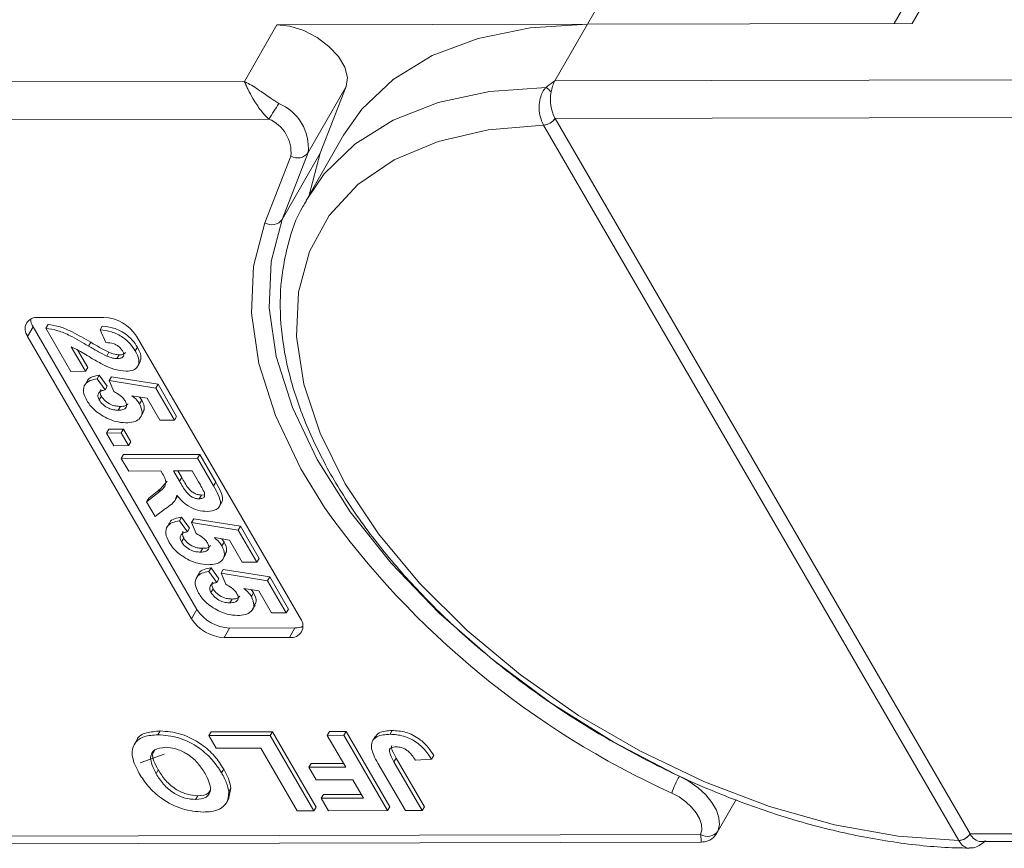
# Model space of a CAD drawing. Header units: millimetres. Extents: x 2517 to 3439, y -761 to -109.
# Tile 34 of 49: x 3160 to 3189, y -296 to -271. Entities that reach past the tile are written whole.
import ezdxf

# ---------------------------------------------------------------- set-up
doc = ezdxf.new("R2010")
doc.units = ezdxf.units.MM

msp = doc.modelspace()

# ---------------------------------------------------------------- linework, layer by layer
at = {"color": 7, "linetype": 'Continuous', "lineweight": 15}
for p, q in [((3176.839, -271.545), (3177.978, -269.563)), ((3186.585, -271.524), (3187.724, -269.542)), ((3186.992, -269.874), (3186.044, -271.525)), ((3186.585, -271.524), (3176.839, -271.545)), ((3167.52, -271.566), (3166.544, -273.265)), ((3167.52, -271.566), (3176.839, -271.545)), ((3175.863, -273.244), (3176.839, -271.545)), ((3166.544, -273.265), (3145.817, -273.311)), ((3196.59, -273.199), (3175.863, -273.244)), ((3168.459, -275.402), (3169.598, -273.42)), ((3168.819, -275.423), (3169.598, -273.42)), ((3145.819, -274.442), (3167.276, -274.395)), ((3175.866, -274.376), (3197.323, -274.328)), ((3175.867, -274.378), (3175.866, -274.376)), ((3188.323, -295.844), (3175.867, -274.378)), ((3175.522, -274.574), (3175.524, -274.576)), ((3175.524, -274.576), (3187.98, -296.043)), ((3169.523, -274.875), (3168.433, -276.772)), ((3167.941, -275.505), (3167.162, -277.507)), ((3167.68, -277.405), (3168.459, -275.402)), ((3168.819, -275.423), (3167.68, -277.405)), ((3168.487, -276.677), (3168.819, -275.423)), ((3160.366, -280.35), (3162.325, -280.346)), ((3160.203, -280.634), (3160.04, -280.917)), ((3165.121, -289.109), (3160.203, -280.634)), ((3160.586, -280.673), (3160.651, -280.56)), ((3161.336, -281.966), (3160.586, -280.673)), ((3162.212, -280.721), (3162.277, -280.607)), ((3164.958, -289.392), (3160.04, -280.917)), ((3162.389, -281.101), (3162.212, -280.721)), ((3163.306, -280.91), (3168.224, -289.385)), ((3161.349, -281.231), (3161.776, -281.965)), ((3161.868, -281.206), (3161.933, -281.093)), ((3163.27, -281.354), (3163.335, -281.241)), ((3161.531, -281.318), (3161.841, -281.852)), ((3162.413, -281.508), (3162.478, -281.395)), ((3162.721, -281.583), (3162.786, -281.469)), ((3161.776, -281.965), (3161.841, -281.852)), ((3163.335, -281.827), (3163.416, -281.685)), ((3161.776, -281.965), (3161.336, -281.966)), ((3162.122, -282.193), (3162.188, -282.08)), ((3162.188, -282.08), (3162.428, -282.409)), ((3162.49, -282.243), (3162.555, -282.13)), ((3162.555, -282.13), (3163.952, -282.355)), ((3161.824, -282.256), (3161.743, -282.398)), ((3162.122, -282.193), (3162.363, -282.523)), ((3162.363, -282.523), (3162.428, -282.409)), ((3162.628, -282.575), (3162.49, -282.243)), ((3162.49, -282.243), (3163.887, -282.468)), ((3163.887, -282.468), (3163.952, -282.355)), ((3163.887, -282.468), (3164.446, -283.432)), ((3163.952, -282.355), (3164.511, -283.319)), ((3162.187, -282.825), (3162.252, -282.712)), ((3163.625, -282.774), (3163.171, -282.698)), ((3163.395, -282.736), (3163.464, -282.828)), ((3162.757, -283.131), (3162.822, -283.018)), ((3163.399, -282.942), (3163.464, -282.828)), ((3164.007, -283.433), (3163.625, -282.774)), ((3163.428, -283.343), (3163.51, -283.201)), ((3164.446, -283.432), (3164.511, -283.319)), ((3164.446, -283.432), (3164.007, -283.433)), ((3162.41, -283.817), (3162.475, -283.704)), ((3162.41, -283.817), (3162.85, -283.816)), ((3162.631, -284.197), (3162.41, -283.817)), ((3162.475, -283.704), (3162.915, -283.703)), ((3162.85, -283.816), (3162.915, -283.703)), ((3162.85, -283.816), (3163.07, -284.196)), ((3162.915, -283.703), (3163.135, -284.083)), ((3163.07, -284.196), (3162.631, -284.197)), ((3163.07, -284.196), (3163.135, -284.083)), ((3162.851, -284.578), (3162.916, -284.464)), ((3162.916, -284.464), (3165.203, -284.459)), ((3165.137, -284.573), (3165.203, -284.459)), ((3165.203, -284.459), (3165.684, -285.289)), ((3162.851, -284.578), (3165.137, -284.573)), ((3163.072, -284.958), (3162.851, -284.578)), ((3165.137, -284.573), (3165.619, -285.403)), ((3164.039, -284.956), (3163.072, -284.958)), ((3164.089, -285.041), (3164.039, -284.956)), ((3164.977, -284.954), (3164.42, -284.955)), ((3164.42, -284.955), (3164.598, -285.261)), ((3164.551, -284.955), (3164.663, -285.148)), ((3165.165, -285.277), (3164.977, -284.954)), ((3164.029, -285.487), (3164.222, -285.26)), ((3164.598, -285.261), (3164.663, -285.148)), ((3165.619, -285.403), (3165.684, -285.289)), ((3163.608, -285.883), (3163.964, -285.6)), ((3163.674, -285.769), (3164.029, -285.487)), ((3163.964, -285.6), (3164.029, -285.487)), ((3164.453, -285.849), (3164.535, -285.707)), ((3165.19, -285.791), (3165.255, -285.678)), ((3165.255, -285.678), (3165.313, -285.668)), ((3163.608, -285.883), (3163.674, -285.769)), ((3163.866, -286.327), (3163.608, -285.883)), ((3165.789, -286.032), (3165.87, -285.89)), ((3164.18, -286.086), (3163.866, -286.327)), ((3164.296, -286.515), (3164.214, -286.657)), ((3164.594, -286.452), (3164.659, -286.339)), ((3164.594, -286.452), (3164.835, -286.782)), ((3164.659, -286.339), (3164.9, -286.669)), ((3164.961, -286.502), (3165.026, -286.389)), ((3165.1, -286.834), (3164.961, -286.502)), ((3164.961, -286.502), (3166.359, -286.728)), ((3165.026, -286.389), (3166.424, -286.614)), ((3164.835, -286.782), (3164.9, -286.669)), ((3166.359, -286.728), (3166.424, -286.614)), ((3166.359, -286.728), (3166.918, -287.691)), ((3166.424, -286.614), (3166.983, -287.578)), ((3164.658, -287.085), (3164.723, -286.971)), ((3166.096, -287.034), (3165.643, -286.957)), ((3165.867, -286.995), (3165.935, -287.088)), ((3165.87, -287.201), (3165.935, -287.088)), ((3166.478, -287.692), (3166.096, -287.034)), ((3165.228, -287.39), (3165.294, -287.277)), ((3165.9, -287.602), (3165.981, -287.46)), ((3166.918, -287.691), (3166.478, -287.692)), ((3166.918, -287.691), (3166.983, -287.578)), ((3165.178, -288.037), (3165.097, -288.178)), ((3165.477, -287.974), (3165.542, -287.86)), ((3165.477, -287.974), (3165.717, -288.303)), ((3165.542, -287.86), (3165.782, -288.19)), ((3165.844, -288.024), (3165.909, -287.91)), ((3165.983, -288.356), (3165.844, -288.024)), ((3165.844, -288.024), (3167.241, -288.249)), ((3165.909, -287.91), (3167.306, -288.136)), ((3165.717, -288.303), (3165.782, -288.19)), ((3167.241, -288.249), (3167.306, -288.136)), ((3167.241, -288.249), (3167.8, -289.212)), ((3167.306, -288.136), (3167.865, -289.099)), ((3165.541, -288.606), (3165.606, -288.492)), ((3166.979, -288.555), (3166.525, -288.478)), ((3166.749, -288.516), (3166.818, -288.609)), ((3166.753, -288.722), (3166.818, -288.609)), ((3167.361, -289.213), (3166.979, -288.555)), ((3166.111, -288.911), (3166.176, -288.798)), ((3165.121, -289.109), (3164.958, -289.392)), ((3166.782, -289.123), (3166.864, -288.982)), ((3167.8, -289.212), (3167.361, -289.213)), ((3167.8, -289.212), (3167.865, -289.099)), ((3166.102, -289.672), (3165.939, -289.955)), ((3168.061, -289.668), (3166.102, -289.672)), ((3168.061, -289.668), (3167.899, -289.951)), ((3167.899, -289.951), (3165.939, -289.955)), ((3163.95, -292.873), (3164.016, -292.759)), ((3165.478, -292.898), (3165.543, -292.785)), ((3165.543, -292.785), (3167.386, -292.781)), ((3167.321, -292.894), (3167.386, -292.781)), ((3167.386, -292.781), (3168.697, -295.041)), ((3169.029, -292.89), (3169.094, -292.777)), ((3169.094, -292.777), (3169.596, -292.776)), ((3169.531, -292.889), (3169.596, -292.776)), ((3169.596, -292.776), (3170.908, -295.036)), ((3170.918, -292.857), (3170.983, -292.744)), ((3163.314, -293.033), (3163.232, -293.175)), ((3165.478, -292.898), (3167.321, -292.894)), ((3165.697, -293.275), (3165.478, -292.898)), ((3167.321, -292.894), (3168.632, -295.154)), ((3169.029, -292.89), (3169.531, -292.889)), ((3169.584, -293.847), (3169.029, -292.89)), ((3169.531, -292.889), (3170.843, -295.149)), ((3170.463, -292.93), (3170.382, -293.072)), ((3167.037, -293.272), (3165.697, -293.275)), ((3168.13, -295.155), (3167.037, -293.272)), ((3164.134, -293.459), (3163.413, -293.718)), ((3171.032, -293.684), (3171.097, -293.571)), ((3171.032, -293.684), (3171.881, -295.147)), ((3171.097, -293.571), (3171.946, -295.034)), ((3172.162, -293.609), (3171.677, -293.639)), ((3172.162, -293.609), (3172.227, -293.496)), ((3163.894, -294.041), (3163.959, -293.928)), ((3165.858, -294.015), (3165.923, -293.902)), ((3168.478, -293.849), (3168.543, -293.736)), ((3168.478, -293.849), (3169.584, -293.847)), ((3168.697, -294.226), (3168.478, -293.849)), ((3168.543, -293.736), (3169.518, -293.734)), ((3171.379, -295.148), (3170.552, -293.723)), ((3169.802, -294.223), (3168.697, -294.226)), ((3170.122, -294.774), (3169.802, -294.223)), ((3166.14, -294.477), (3166.068, -294.803)), ((3166.075, -294.59), (3166.14, -294.477)), ((3165.078, -294.814), (3165.143, -294.701)), ((3165.996, -294.931), (3166.078, -294.79)), ((3168.849, -294.777), (3168.914, -294.663)), ((3168.849, -294.777), (3170.122, -294.774)), ((3169.067, -295.153), (3168.849, -294.777)), ((3168.914, -294.663), (3170.056, -294.661)), ((3180.731, -295.809), (3181.301, -294.817)), ((3168.632, -295.154), (3168.13, -295.155)), ((3168.632, -295.154), (3168.697, -295.041)), ((3170.843, -295.149), (3169.067, -295.153)), ((3170.843, -295.149), (3170.908, -295.036)), ((3171.881, -295.147), (3171.379, -295.148)), ((3171.881, -295.147), (3171.946, -295.034)), ((3180.236, -295.864), (3158.277, -295.913)), ((3187.98, -296.043), (3187.982, -296.046)), ((3188.324, -295.846), (3188.323, -295.844)), ((3210.282, -295.797), (3188.324, -295.846)), ((3188.651, -296.08), (3210.301, -296.032)), ((3158.605, -296.146), (3180.255, -296.098))]:
    msp.add_line(p, q, dxfattribs=at)
at = {"color": 7, "linetype": 'Continuous', "lineweight": 15, "flags": 128}
for points in [[(3169.598, -273.42), (3169.635, -273.148), (3169.556, -272.841), (3169.367, -272.521), (3169.082, -272.216), (3168.725, -271.949), (3168.324, -271.741), (3167.912, -271.61), (3167.52, -271.566)], [(3176.839, -271.545), (3175.122, -271.655), (3173.558, -271.972), (3172.178, -272.492), (3171.006, -273.205), (3170.066, -274.098), (3169.523, -274.875)], [(3175.596, -273.444), (3173.903, -273.569), (3172.363, -273.9), (3171.007, -274.429), (3169.857, -275.148), (3168.936, -276.043), (3168.397, -276.835)], [(3187.98, -296.043), (3186.159, -295.912), (3184.255, -295.571), (3182.305, -295.025), (3180.35, -294.287), (3178.426, -293.369), (3176.573, -292.292), (3174.828, -291.076), (3173.225, -289.745), (3171.796, -288.326), (3170.57, -286.846), (3169.57, -285.337), (3168.818, -283.826), (3168.326, -282.346), (3168.107, -280.924), (3168.163, -279.589), (3168.494, -278.368), (3169.093, -277.285), (3169.949, -276.362), (3171.043, -275.617), (3172.356, -275.064), (3173.859, -274.715), (3175.524, -274.576)], [(3179.455, -294.043), (3177.633, -293.091), (3175.751, -291.92), (3173.988, -290.618), (3172.377, -289.21), (3170.946, -287.722), (3169.723, -286.181), (3168.73, -284.616), (3167.984, -283.054), (3167.5, -281.524), (3167.286, -280.056), (3167.346, -278.674), (3167.68, -277.405)], [(3167.162, -277.507), (3166.82, -278.807), (3166.758, -280.222), (3166.977, -281.727), (3167.473, -283.294), (3168.237, -284.894), (3168.948, -286.054)], [(3179.6, -294.112), (3179.89, -294.27), (3180.157, -294.46), (3180.389, -294.674), (3180.576, -294.903), (3180.71, -295.137), (3180.786, -295.365), (3180.8, -295.579), (3180.751, -295.769)], [(3179.372, -294.621), (3179.59, -294.74), (3179.79, -294.883), (3179.964, -295.043), (3180.104, -295.215), (3180.205, -295.39), (3180.262, -295.561), (3180.272, -295.722), (3180.236, -295.864)]]:
    msp.add_lwpolyline(points, dxfattribs=at)
at = {"color": 7, "linetype": 'Continuous', "lineweight": 15}
for centre, radius, start, end in [((3176.763, -273.74), 1.027, 151.137, 171.0902), ((3175.165, -274.073), 0.763, 40.1491, 55.5658), ((3176.96, -273.808), 1.233, 169.4134, 207.4295), ((3161.53, -270.452), 6.969, 325.5444, 330.1305), ((3167.01, -275.265), 1.455, 354.5664, 67.2376), ((3166.854, -275.401), 1.091, 354.5664, 67.2376), ((3175.502, -274.142), 0.432, 272.6947, 327.2216), ((3175.504, -274.147), 0.43, 272.7339, 327.5146), ((3168.144, -275.171), 0.391, 238.5972, 323.7029), ((3167.365, -277.174), 0.391, 238.5972, 323.7029), ((3160.311, -280.695), 0.349, 80.921, 219.3383), ((3160.634, -280.362), 0.51, 184.4162, 212.2288), ((3162.272, -281.574), 1.229, 32.7297, 87.5188), ((3190.079, -270.968), 25.964, 215.5235, 245.6452), ((3166.155, -288.444), 1.229, 212.7297, 267.5188), ((3165.992, -288.727), 1.229, 212.7297, 267.5188), ((3167.954, -289.606), 0.349, 260.921, 39.3383), ((3168.079, -289.158), 0.51, 268.0228, 295.8286), ((3181.985, -295.482), 2.751, 150.1208, 161.7639), ((3180.443, -295.542), 0.383, 237.2666, 323.7036), ((3187.959, -295.613), 0.43, 272.7339, 327.5146), ((3187.961, -295.618), 0.429, 272.7662, 327.8058), ((3188.69, -295.679), 0.403, 204.5137, 264.4226)]:
    msp.add_arc(centre, radius, start, end, dxfattribs=at)
for points, knots in [([(3166.544, -273.265), (3166.545, -273.266), (3166.551, -273.268), (3166.57, -273.278), (3166.594, -273.29), (3166.732, -273.362), (3166.968, -273.51), (3167.3, -273.746), (3167.498, -273.874), (3167.573, -273.923)], [0, 0, 0, 0, 0.005088, 0.020369, 0.070807, 0.089086, 0.500311, 0.809226, 1, 1, 1, 1]), ([(3167.276, -274.395), (3167.24, -274.36), (3167.166, -274.289), (3167.054, -274.155), (3166.939, -274), (3166.855, -273.869), (3166.755, -273.702), (3166.675, -273.552), (3166.609, -273.413), (3166.582, -273.353), (3166.568, -273.321), (3166.56, -273.302), (3166.553, -273.287), (3166.549, -273.277), (3166.546, -273.272), (3166.545, -273.268), (3166.544, -273.266), (3166.544, -273.265)], [0, 0, 0, 0, 0.1010295, 0.2049461, 0.3371683, 0.4742971, 0.5161999, 0.7436507, 0.8530899, 0.914248, 0.9321698, 0.9601369, 0.976545, 0.9861936, 0.994698, 0.9959318, 1, 1, 1, 1]), ([(3175.863, -273.244), (3175.862, -273.245), (3175.787, -273.298), (3175.695, -273.362), (3175.611, -273.432), (3175.596, -273.444)], [0, 0, 0, 0, 0.012087, 0.82463, 1, 1, 1, 1]), ([(3175.596, -273.444), (3175.577, -273.465), (3175.518, -273.532), (3175.442, -273.679), (3175.388, -273.899), (3175.386, -274.155), (3175.433, -274.394), (3175.495, -274.518), (3175.522, -274.574)], [0, 0, 0, 0, 0.07361, 0.225281, 0.412719, 0.616054, 0.826783, 1, 1, 1, 1]), ([(3168.408, -276.851), (3168.371, -276.906), (3168.107, -277.299), (3167.83, -278.151), (3167.599, -279.382), (3167.62, -280.703), (3167.867, -282.085), (3168.345, -283.512), (3169.048, -284.96), (3169.963, -286.407), (3171.074, -287.825), (3172.361, -289.194), (3173.804, -290.491), (3175.379, -291.698), (3177.061, -292.796), (3178.825, -293.769), (3180.643, -294.602), (3182.487, -295.281), (3184.33, -295.796), (3186.142, -296.133), (3187.462, -296.264), (3188.164, -296.271), (3188.303, -296.272)], [0, 0, 0, 0, 0.008583, 0.060908, 0.11324, 0.166069, 0.219655, 0.27393, 0.328643, 0.383549, 0.438467, 0.49333, 0.548126, 0.602866, 0.657573, 0.712269, 0.766979, 0.821722, 0.876527, 0.931418, 0.986418, 1, 1, 1, 1]), ([(3160.586, -280.673), (3160.705, -280.692), (3160.944, -280.729), (3161.387, -280.924), (3161.686, -281.099), (3161.868, -281.206)], [0, 0, 0, 0, 0.279551, 0.559332, 1, 1, 1, 1]), ([(3160.651, -280.56), (3160.77, -280.578), (3161.009, -280.615), (3161.452, -280.811), (3161.751, -280.986), (3161.933, -281.093)], [0, 0, 0, 0, 0.279551, 0.559332, 1, 1, 1, 1]), ([(3162.277, -280.607), (3162.39, -280.621), (3162.614, -280.647), (3162.952, -280.81), (3163.194, -281.026), (3163.288, -281.17), (3163.335, -281.241)], [0, 0, 0, 0, 0.280752, 0.55897, 0.779275, 1, 1, 1, 1]), ([(3162.212, -280.721), (3162.325, -280.734), (3162.549, -280.76), (3162.887, -280.923), (3163.129, -281.14), (3163.223, -281.283), (3163.27, -281.354)], [0, 0, 0, 0, 0.280752, 0.55897, 0.779275, 1, 1, 1, 1]), ([(3162.316, -281.772), (3162.205, -281.712), (3162.023, -281.613), (3161.778, -281.461), (3161.57, -281.331), (3161.423, -281.264), (3161.349, -281.231)], [0, 0, 0, 0, 0.339985, 0.560186, 0.78038, 1, 1, 1, 1]), ([(3161.868, -281.206), (3161.968, -281.266), (3162.147, -281.372), (3162.331, -281.466), (3162.413, -281.508)], [0, 0, 0, 0, 0.560235, 1, 1, 1, 1]), ([(3161.933, -281.093), (3162.033, -281.152), (3162.212, -281.259), (3162.397, -281.353), (3162.478, -281.395)], [0, 0, 0, 0, 0.5602349, 1, 1, 1, 1]), ([(3162.884, -281.347), (3162.866, -281.32), (3162.83, -281.264), (3162.739, -281.19), (3162.583, -281.116), (3162.469, -281.107), (3162.389, -281.101)], [0, 0, 0, 0, 0.187236, 0.374084, 0.560696, 1, 1, 1, 1]), ([(3163.335, -281.241), (3163.381, -281.328), (3163.47, -281.498), (3163.426, -281.632), (3163.405, -281.698)], [0, 0, 0, 0, 0.511088, 1, 1, 1, 1]), ([(3162.413, -281.508), (3162.472, -281.531), (3162.578, -281.572), (3162.677, -281.579), (3162.721, -281.583)], [0, 0, 0, 0, 0.560117, 1, 1, 1, 1]), ([(3162.478, -281.395), (3162.537, -281.418), (3162.644, -281.459), (3162.742, -281.466), (3162.786, -281.469)], [0, 0, 0, 0, 0.5601166, 1, 1, 1, 1]), ([(3162.721, -281.583), (3162.762, -281.58), (3162.846, -281.576), (3162.92, -281.52), (3162.929, -281.435), (3162.899, -281.377), (3162.884, -281.347)], [0, 0, 0, 0, 0.2806635, 0.5594614, 0.7793655, 1, 1, 1, 1]), ([(3162.786, -281.469), (3162.829, -281.468), (3162.912, -281.465), (3162.953, -281.421), (3162.973, -281.4)], [0, 0, 0, 0, 0.520649, 1, 1, 1, 1]), ([(3163.27, -281.354), (3163.313, -281.44), (3163.4, -281.611), (3163.366, -281.818), (3163.222, -281.944), (3163.074, -281.956), (3163, -281.963)], [0, 0, 0, 0, 0.280568, 0.55975, 0.779795, 1, 1, 1, 1]), ([(3163, -281.963), (3162.875, -281.95), (3162.651, -281.927), (3162.419, -281.82), (3162.316, -281.772)], [0, 0, 0, 0, 0.558458, 1, 1, 1, 1]), ([(3161.826, -282.275), (3161.828, -282.264), (3161.842, -282.194), (3161.974, -282.123), (3162.116, -282.094), (3162.188, -282.08)], [0, 0, 0, 0, 0.0835018, 0.5413674, 1, 1, 1, 1]), ([(3161.815, -282.842), (3161.771, -282.751), (3161.683, -282.569), (3161.741, -282.357), (3161.902, -282.233), (3162.049, -282.206), (3162.122, -282.193)], [0, 0, 0, 0, 0.279948, 0.559031, 0.779331, 1, 1, 1, 1]), ([(3162.363, -282.523), (3162.318, -282.531), (3162.227, -282.548), (3162.157, -282.625), (3162.139, -282.721), (3162.171, -282.791), (3162.187, -282.825)], [0, 0, 0, 0, 0.2802995, 0.5599611, 0.7800424, 1, 1, 1, 1]), ([(3162.238, -282.512), (3162.234, -282.516), (3162.209, -282.539), (3162.206, -282.61), (3162.237, -282.678), (3162.252, -282.712)], [0, 0, 0, 0, 0.083768, 0.542013, 1, 1, 1, 1]), ([(3162.252, -282.712), (3162.286, -282.76), (3162.355, -282.857), (3162.524, -282.965), (3162.687, -283.012), (3162.777, -283.016), (3162.822, -283.018)], [0, 0, 0, 0, 0.279573, 0.558664, 0.778923, 1, 1, 1, 1]), ([(3162.965, -282.852), (3162.944, -282.821), (3162.902, -282.76), (3162.786, -282.661), (3162.688, -282.608), (3162.628, -282.575)], [0, 0, 0, 0, 0.279963, 0.560065, 1, 1, 1, 1]), ([(3163.171, -282.698), (3163.223, -282.741), (3163.315, -282.817), (3163.373, -282.903), (3163.399, -282.942)], [0, 0, 0, 0, 0.559888, 1, 1, 1, 1]), ([(3162.417, -283.372), (3162.273, -283.289), (3162.015, -283.141), (3161.876, -282.934), (3161.815, -282.842)], [0, 0, 0, 0, 0.558353, 1, 1, 1, 1]), ([(3162.187, -282.825), (3162.221, -282.874), (3162.29, -282.97), (3162.459, -283.078), (3162.622, -283.126), (3162.712, -283.129), (3162.757, -283.131)], [0, 0, 0, 0, 0.279573, 0.558664, 0.778923, 1, 1, 1, 1]), ([(3162.757, -283.131), (3162.808, -283.129), (3162.909, -283.124), (3163.002, -283.059), (3163.017, -282.958), (3162.982, -282.887), (3162.965, -282.852)], [0, 0, 0, 0, 0.280898, 0.55946, 0.779497, 1, 1, 1, 1]), ([(3162.822, -283.018), (3162.874, -283.016), (3162.975, -283.013), (3163.028, -282.961), (3163.053, -282.936)], [0, 0, 0, 0, 0.518665, 1, 1, 1, 1]), ([(3163.399, -282.942), (3163.436, -283.031), (3163.512, -283.211), (3163.41, -283.398), (3163.224, -283.498), (3163.066, -283.507), (3162.987, -283.511)], [0, 0, 0, 0, 0.2790069, 0.5586194, 0.7790735, 1, 1, 1, 1]), ([(3163.464, -282.828), (3163.507, -282.921), (3163.576, -283.069), (3163.509, -283.168), (3163.484, -283.206)], [0, 0, 0, 0, 0.621608, 1, 1, 1, 1]), ([(3162.987, -283.511), (3162.884, -283.504), (3162.7, -283.491), (3162.503, -283.409), (3162.417, -283.372)], [0, 0, 0, 0, 0.5595341, 1, 1, 1, 1]), ([(3163.964, -285.6), (3164.062, -285.529), (3164.197, -285.429), (3164.184, -285.201), (3164.12, -285.095), (3164.089, -285.041)], [0, 0, 0, 0, 0.561022, 0.779295, 1, 1, 1, 1]), ([(3164.598, -285.261), (3164.658, -285.373), (3164.734, -285.513), (3164.879, -285.676), (3164.979, -285.744), (3165.09, -285.785), (3165.157, -285.789), (3165.19, -285.791)], [0, 0, 0, 0, 0.500962, 0.625785, 0.750436, 0.875032, 1, 1, 1, 1]), ([(3164.663, -285.148), (3164.724, -285.26), (3164.799, -285.4), (3164.944, -285.563), (3165.044, -285.63), (3165.155, -285.672), (3165.222, -285.676), (3165.255, -285.678)], [0, 0, 0, 0, 0.500962, 0.625785, 0.750436, 0.875032, 1, 1, 1, 1]), ([(3165.333, -285.579), (3165.303, -285.523), (3165.249, -285.422), (3165.191, -285.321), (3165.165, -285.277)], [0, 0, 0, 0, 0.559921, 1, 1, 1, 1]), ([(3165.619, -285.403), (3165.669, -285.492), (3165.77, -285.671), (3165.848, -285.9), (3165.793, -286.04), (3165.678, -286.144), (3165.529, -286.16), (3165.431, -286.171)], [0, 0, 0, 0, 0.251143, 0.500527, 0.625735, 0.75105, 1, 1, 1, 1]), ([(3165.684, -285.289), (3165.734, -285.379), (3165.833, -285.557), (3165.917, -285.782), (3165.871, -285.876), (3165.858, -285.903)], [0, 0, 0, 0, 0.4173287, 0.8317341, 1, 1, 1, 1]), ([(3164.514, -285.677), (3164.5, -285.737), (3164.476, -285.837), (3164.377, -285.939), (3164.282, -286.015), (3164.214, -286.063), (3164.18, -286.086)], [0, 0, 0, 0, 0.339579, 0.559591, 0.779787, 1, 1, 1, 1]), ([(3165.431, -286.171), (3165.339, -286.165), (3165.155, -286.152), (3164.872, -286.024), (3164.657, -285.853), (3164.562, -285.735), (3164.514, -285.677)], [0, 0, 0, 0, 0.2799536, 0.5589329, 0.7791735, 1, 1, 1, 1]), ([(3165.19, -285.791), (3165.226, -285.788), (3165.297, -285.783), (3165.369, -285.711), (3165.346, -285.629), (3165.333, -285.579)], [0, 0, 0, 0, 0.281129, 0.561183, 1, 1, 1, 1]), ([(3164.286, -287.101), (3164.242, -287.01), (3164.154, -286.828), (3164.212, -286.616), (3164.373, -286.492), (3164.52, -286.466), (3164.594, -286.452)], [0, 0, 0, 0, 0.279948, 0.559031, 0.779331, 1, 1, 1, 1]), ([(3164.297, -286.534), (3164.3, -286.523), (3164.313, -286.453), (3164.445, -286.382), (3164.588, -286.353), (3164.659, -286.339)], [0, 0, 0, 0, 0.083502, 0.541367, 1, 1, 1, 1]), ([(3164.835, -286.782), (3164.789, -286.79), (3164.699, -286.807), (3164.628, -286.884), (3164.61, -286.981), (3164.642, -287.05), (3164.658, -287.085)], [0, 0, 0, 0, 0.2802995, 0.5599611, 0.7800424, 1, 1, 1, 1]), ([(3164.709, -286.771), (3164.705, -286.775), (3164.681, -286.799), (3164.678, -286.869), (3164.708, -286.937), (3164.723, -286.971)], [0, 0, 0, 0, 0.0837684, 0.5420129, 1, 1, 1, 1]), ([(3165.436, -287.111), (3165.416, -287.08), (3165.374, -287.019), (3165.258, -286.92), (3165.16, -286.867), (3165.1, -286.834)], [0, 0, 0, 0, 0.279963, 0.560065, 1, 1, 1, 1]), ([(3164.888, -287.631), (3164.744, -287.549), (3164.486, -287.4), (3164.347, -287.193), (3164.286, -287.101)], [0, 0, 0, 0, 0.558353, 1, 1, 1, 1]), ([(3164.658, -287.085), (3164.693, -287.133), (3164.761, -287.229), (3164.931, -287.338), (3165.094, -287.385), (3165.183, -287.388), (3165.228, -287.39)], [0, 0, 0, 0, 0.279573, 0.558664, 0.778923, 1, 1, 1, 1]), ([(3164.723, -286.971), (3164.758, -287.02), (3164.826, -287.116), (3164.996, -287.224), (3165.159, -287.272), (3165.248, -287.275), (3165.294, -287.277)], [0, 0, 0, 0, 0.279573, 0.558664, 0.778923, 1, 1, 1, 1]), ([(3165.228, -287.39), (3165.279, -287.388), (3165.381, -287.383), (3165.473, -287.318), (3165.488, -287.217), (3165.454, -287.146), (3165.436, -287.111)], [0, 0, 0, 0, 0.280898, 0.55946, 0.779497, 1, 1, 1, 1]), ([(3165.294, -287.277), (3165.346, -287.276), (3165.447, -287.273), (3165.499, -287.221), (3165.524, -287.195)], [0, 0, 0, 0, 0.518665, 1, 1, 1, 1]), ([(3165.87, -287.201), (3165.908, -287.29), (3165.984, -287.47), (3165.881, -287.658), (3165.696, -287.757), (3165.538, -287.766), (3165.459, -287.771)], [0, 0, 0, 0, 0.279007, 0.558619, 0.779074, 1, 1, 1, 1]), ([(3165.643, -286.957), (3165.695, -287), (3165.787, -287.076), (3165.845, -287.163), (3165.87, -287.201)], [0, 0, 0, 0, 0.559888, 1, 1, 1, 1]), ([(3165.935, -287.088), (3165.978, -287.18), (3166.047, -287.328), (3165.98, -287.428), (3165.955, -287.465)], [0, 0, 0, 0, 0.621608, 1, 1, 1, 1]), ([(3165.459, -287.771), (3165.356, -287.763), (3165.171, -287.751), (3164.975, -287.668), (3164.888, -287.631)], [0, 0, 0, 0, 0.559534, 1, 1, 1, 1]), ([(3165.169, -288.622), (3165.125, -288.531), (3165.037, -288.349), (3165.095, -288.137), (3165.256, -288.013), (3165.403, -287.987), (3165.477, -287.974)], [0, 0, 0, 0, 0.279948, 0.559031, 0.779331, 1, 1, 1, 1]), ([(3165.18, -288.055), (3165.182, -288.045), (3165.196, -287.975), (3165.328, -287.903), (3165.47, -287.875), (3165.542, -287.86)], [0, 0, 0, 0, 0.083502, 0.541367, 1, 1, 1, 1]), ([(3165.717, -288.303), (3165.672, -288.312), (3165.581, -288.329), (3165.511, -288.406), (3165.493, -288.502), (3165.525, -288.571), (3165.541, -288.606)], [0, 0, 0, 0, 0.2803, 0.559961, 0.780042, 1, 1, 1, 1]), ([(3165.592, -288.292), (3165.588, -288.296), (3165.563, -288.32), (3165.561, -288.39), (3165.591, -288.458), (3165.606, -288.492)], [0, 0, 0, 0, 0.0837684, 0.5420129, 1, 1, 1, 1]), ([(3166.319, -288.632), (3166.298, -288.602), (3166.256, -288.541), (3166.141, -288.441), (3166.042, -288.388), (3165.983, -288.356)], [0, 0, 0, 0, 0.279963, 0.560065, 1, 1, 1, 1]), ([(3165.771, -289.153), (3165.627, -289.07), (3165.369, -288.922), (3165.23, -288.714), (3165.169, -288.622)], [0, 0, 0, 0, 0.558353, 1, 1, 1, 1]), ([(3165.541, -288.606), (3165.575, -288.654), (3165.644, -288.751), (3165.813, -288.859), (3165.976, -288.906), (3166.066, -288.91), (3166.111, -288.911)], [0, 0, 0, 0, 0.279573, 0.558664, 0.778923, 1, 1, 1, 1]), ([(3165.606, -288.492), (3165.64, -288.541), (3165.709, -288.637), (3165.878, -288.746), (3166.041, -288.793), (3166.131, -288.796), (3166.176, -288.798)], [0, 0, 0, 0, 0.279573, 0.558664, 0.778923, 1, 1, 1, 1]), ([(3166.111, -288.911), (3166.162, -288.909), (3166.263, -288.904), (3166.356, -288.839), (3166.371, -288.738), (3166.336, -288.668), (3166.319, -288.632)], [0, 0, 0, 0, 0.280898, 0.55946, 0.779497, 1, 1, 1, 1]), ([(3166.525, -288.478), (3166.577, -288.521), (3166.669, -288.597), (3166.727, -288.684), (3166.753, -288.722)], [0, 0, 0, 0, 0.5598879, 1, 1, 1, 1]), ([(3166.818, -288.609), (3166.861, -288.701), (3166.93, -288.849), (3166.863, -288.949), (3166.838, -288.986)], [0, 0, 0, 0, 0.621608, 1, 1, 1, 1]), ([(3166.176, -288.798), (3166.228, -288.797), (3166.329, -288.794), (3166.382, -288.742), (3166.407, -288.717)], [0, 0, 0, 0, 0.5186651, 1, 1, 1, 1]), ([(3166.753, -288.722), (3166.791, -288.812), (3166.866, -288.991), (3166.764, -289.179), (3166.578, -289.278), (3166.42, -289.287), (3166.341, -289.292)], [0, 0, 0, 0, 0.279007, 0.558619, 0.779074, 1, 1, 1, 1]), ([(3166.341, -289.292), (3166.238, -289.285), (3166.054, -289.272), (3165.857, -289.189), (3165.771, -289.153)], [0, 0, 0, 0, 0.559534, 1, 1, 1, 1]), ([(3163.32, -293.053), (3163.321, -293.04), (3163.339, -292.916), (3163.593, -292.796), (3163.874, -292.772), (3164.016, -292.759)], [0, 0, 0, 0, 0.05675, 0.527711, 1, 1, 1, 1]), ([(3164.016, -292.759), (3164.218, -292.774), (3164.621, -292.804), (3165.235, -293.115), (3165.671, -293.51), (3165.839, -293.771), (3165.923, -293.902)], [0, 0, 0, 0, 0.279942, 0.558704, 0.779045, 1, 1, 1, 1]), ([(3170.461, -292.948), (3170.497, -292.9), (3170.598, -292.764), (3170.833, -292.752), (3170.983, -292.744)], [0, 0, 0, 0, 0.358473, 1, 1, 1, 1]), ([(3170.983, -292.744), (3171.116, -292.752), (3171.379, -292.768), (3171.788, -292.972), (3172.063, -293.238), (3172.173, -293.41), (3172.227, -293.496)], [0, 0, 0, 0, 0.280246, 0.558416, 0.778827, 1, 1, 1, 1]), ([(3163.385, -294.031), (3163.301, -293.864), (3163.134, -293.531), (3163.203, -293.125), (3163.513, -292.902), (3163.804, -292.882), (3163.95, -292.873)], [0, 0, 0, 0, 0.280551, 0.559488, 0.779434, 1, 1, 1, 1]), ([(3163.95, -292.873), (3164.153, -292.887), (3164.556, -292.917), (3165.17, -293.229), (3165.606, -293.624), (3165.774, -293.885), (3165.858, -294.015)], [0, 0, 0, 0, 0.2799425, 0.558704, 0.7790449, 1, 1, 1, 1]), ([(3170.36, -293.294), (3170.357, -293.218), (3170.352, -293.068), (3170.534, -292.885), (3170.773, -292.868), (3170.918, -292.857)], [0, 0, 0, 0, 0.280122, 0.560355, 1, 1, 1, 1]), ([(3170.918, -292.857), (3171.05, -292.865), (3171.314, -292.881), (3171.723, -293.085), (3171.998, -293.351), (3172.107, -293.523), (3172.162, -293.609)], [0, 0, 0, 0, 0.280246, 0.558416, 0.778827, 1, 1, 1, 1]), ([(3164.17, -293.249), (3164.054, -293.263), (3163.822, -293.292), (3163.669, -293.591), (3163.809, -293.87), (3163.894, -294.041)], [0, 0, 0, 0, 0.279991, 0.559768, 1, 1, 1, 1]), ([(3163.86, -293.326), (3163.834, -293.362), (3163.727, -293.512), (3163.859, -293.748), (3163.959, -293.928)], [0, 0, 0, 0, 0.241235, 1, 1, 1, 1]), ([(3165.364, -294.031), (3165.296, -293.924), (3165.161, -293.711), (3164.839, -293.439), (3164.476, -293.274), (3164.272, -293.257), (3164.17, -293.249)], [0, 0, 0, 0, 0.281021, 0.560116, 0.779939, 1, 1, 1, 1]), ([(3170.552, -293.723), (3170.505, -293.642), (3170.422, -293.497), (3170.379, -293.356), (3170.36, -293.294)], [0, 0, 0, 0, 0.560294, 1, 1, 1, 1]), ([(3171.104, -293.234), (3171.046, -293.238), (3170.958, -293.243), (3170.894, -293.306), (3170.893, -293.447), (3170.97, -293.579), (3171.032, -293.684)], [0, 0, 0, 0, 0.249396, 0.374426, 0.499454, 1, 1, 1, 1]), ([(3170.973, -293.191), (3170.971, -293.193), (3170.953, -293.21), (3170.968, -293.34), (3171.04, -293.468), (3171.097, -293.571)], [0, 0, 0, 0, 0.024971, 0.219843, 1, 1, 1, 1]), ([(3171.446, -293.358), (3171.416, -293.337), (3171.356, -293.295), (3171.234, -293.244), (3171.154, -293.238), (3171.104, -293.234)], [0, 0, 0, 0, 0.2806722, 0.5608436, 1, 1, 1, 1]), ([(3171.677, -293.639), (3171.642, -293.584), (3171.581, -293.487), (3171.487, -293.397), (3171.446, -293.358)], [0, 0, 0, 0, 0.561018, 1, 1, 1, 1]), ([(3163.959, -293.928), (3164.026, -294.034), (3164.16, -294.246), (3164.477, -294.52), (3164.84, -294.68), (3165.042, -294.694), (3165.143, -294.701)], [0, 0, 0, 0, 0.281087, 0.560013, 0.779691, 1, 1, 1, 1]), ([(3165.923, -293.902), (3165.984, -294.012), (3166.091, -294.209), (3166.125, -294.395), (3166.14, -294.477)], [0, 0, 0, 0, 0.560171, 1, 1, 1, 1]), ([(3165.303, -295.191), (3165.099, -295.175), (3164.692, -295.144), (3164.074, -294.825), (3163.639, -294.426), (3163.47, -294.163), (3163.385, -294.031)], [0, 0, 0, 0, 0.279831, 0.558669, 0.779006, 1, 1, 1, 1]), ([(3163.894, -294.041), (3163.961, -294.147), (3164.095, -294.359), (3164.412, -294.633), (3164.775, -294.793), (3164.977, -294.807), (3165.078, -294.814)], [0, 0, 0, 0, 0.281087, 0.560013, 0.779691, 1, 1, 1, 1]), ([(3165.078, -294.814), (3165.195, -294.801), (3165.429, -294.776), (3165.59, -294.482), (3165.45, -294.202), (3165.364, -294.031)], [0, 0, 0, 0, 0.280278, 0.559877, 1, 1, 1, 1]), ([(3165.858, -294.015), (3165.919, -294.126), (3166.026, -294.322), (3166.06, -294.508), (3166.075, -294.59)], [0, 0, 0, 0, 0.560171, 1, 1, 1, 1]), ([(3165.143, -294.701), (3165.268, -294.693), (3165.458, -294.681), (3165.509, -294.556), (3165.527, -294.513)], [0, 0, 0, 0, 0.659913, 1, 1, 1, 1]), ([(3166.075, -294.59), (3166.067, -294.711), (3166.054, -294.926), (3165.879, -295.047), (3165.802, -295.101)], [0, 0, 0, 0, 0.559956, 1, 1, 1, 1]), ([(3165.802, -295.101), (3165.719, -295.13), (3165.57, -295.183), (3165.385, -295.188), (3165.303, -295.191)], [0, 0, 0, 0, 0.559564, 1, 1, 1, 1]), ([(3180.254, -296.092), (3180.322, -296.087), (3180.473, -296.077), (3180.658, -295.937), (3180.722, -295.817), (3180.748, -295.768)], [0, 0, 0, 0, 0.327834, 0.726656, 1, 1, 1, 1]), ([(3180.255, -296.098), (3180.255, -296.098), (3180.259, -296.102), (3180.252, -296.061), (3180.241, -295.923), (3180.236, -295.864)], [0, 0, 0, 0, 0.0045186, 0.5696109, 1, 1, 1, 1]), ([(3187.982, -296.046), (3187.986, -296.053), (3188.027, -296.122), (3188.12, -296.22), (3188.23, -296.285), (3188.294, -296.272), (3188.303, -296.27)], [0, 0, 0, 0, 0.048284, 0.487911, 0.927459, 1, 1, 1, 1]), ([(3188.31, -296.265), (3188.347, -296.267), (3188.447, -296.273), (3188.604, -296.196), (3188.714, -296.111), (3188.778, -296.058), (3188.783, -296.054)], [0, 0, 0, 0, 0.210793, 0.570573, 0.968108, 1, 1, 1, 1])]:
    msp.add_open_spline(points, degree=3, knots=knots, dxfattribs=at)

doc.saveas('drawing.dxf')
